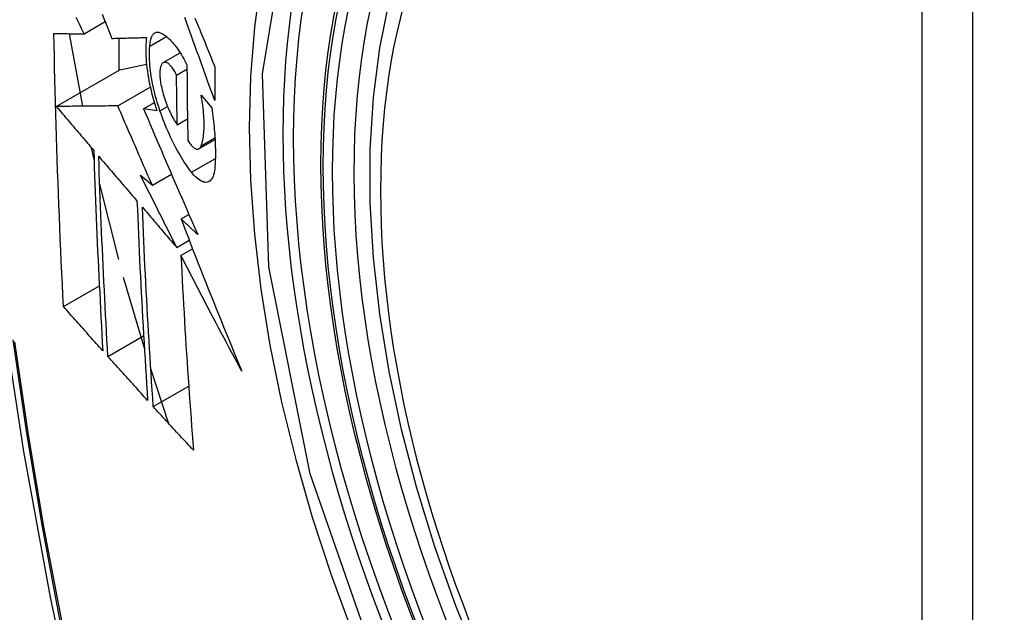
# Model space of a CAD drawing. Header units: inches. Extents: x 18 to 388, y 34 to 188.
# Tile 111 of 136: x 330.371 to 330.692, y 177.686 to 177.879. Entities that reach past the tile are written whole.
import ezdxf

# ---------------------------------------------------------------- set-up
doc = ezdxf.new("R2010")
doc.units = ezdxf.units.IN
doc.header["$MEASUREMENT"] = 0
doc.layers.add('Visible Edges(ANSI)', color=7, linetype='Continuous', lineweight=25)
doc.layers.add('Visible Tangent Edges(ANSI)', color=7, linetype='Continuous', lineweight=25)

msp = doc.modelspace()

# ---------------------------------------------------------------- linework, layer by layer
at = {"layer": 'Visible Edges(ANSI)'}
for p, q in [((330.39189, 177.87481), (330.3988, 177.8788)), ((330.39147, 177.85115), (330.38716, 177.87486)), ((330.40322, 177.87337), (330.40322, 177.86284)), ((330.41338, 177.87075), (330.41883, 177.8739)), ((330.41778, 177.86539), (330.42331, 177.86858)), ((330.38284, 177.85107), (330.40358, 177.86305)), ((330.40358, 177.86305), (330.41228, 177.86493)), ((330.42211, 177.8613), (330.42552, 177.86327)), ((330.40295, 177.85126), (330.41353, 177.85737)), ((330.43013, 177.85471), (330.43358, 177.85057)), ((330.41136, 177.8503), (330.41486, 177.85232)), ((330.41571, 177.84967), (330.41136, 177.8503)), ((330.42233, 177.8451), (330.42568, 177.84703)), ((330.42944, 177.83723), (330.43467, 177.84026)), ((330.39515, 177.83375), (330.39431, 177.83758)), ((330.41034, 177.82858), (330.4142, 177.8253)), ((330.4142, 177.8253), (330.42046, 177.82892)), ((330.40322, 177.80105), (330.39701, 177.82568)), ((330.42359, 177.81431), (330.42616, 177.8158)), ((330.4222, 177.80502), (330.42626, 177.80736)), ((330.42356, 177.80238), (330.42734, 177.80457)), ((330.41159, 177.77208), (330.40483, 177.79517)), ((330.38517, 177.78568), (330.39689, 177.79244)), ((330.3997, 177.76937), (330.41135, 177.77609)), ((330.41961, 177.74741), (330.41369, 177.76538)), ((330.41449, 177.75301), (330.42608, 177.75969))]:
    msp.add_line(p, q, dxfattribs=at)
at = {"layer": 'Visible Edges(ANSI)', "flags": 128}
for points in [[(330.40616, 178.30186), (330.39332, 178.26381), (330.38226, 178.22463), (330.37296, 178.18439), (330.3654, 178.14317), (330.35956, 178.10103), (330.35541, 178.05803), (330.35294, 178.01424), (330.35212, 177.96971), (330.35293, 177.92451), (330.35536, 177.87871), (330.35938, 177.83235), (330.36497, 177.78552), (330.37212, 177.73827), (330.3808, 177.69067), (330.391, 177.64279), (330.40267, 177.5947)], [(330.5211, 177.66873), (330.51337, 177.68789), (330.50651, 177.70712), (330.50056, 177.72636), (330.49556, 177.7455), (330.49152, 177.76448), (330.48847, 177.7832), (330.48642, 177.8016), (330.48539, 177.81957), (330.48539, 177.83706), (330.48643, 177.85399), (330.48851, 177.87028), (330.49164, 177.88587), (330.49583, 177.90068), (330.50106, 177.91465), (330.50733, 177.9277), (330.51463, 177.93975), (330.52294, 177.95074), (330.53224, 177.96057), (330.54246, 177.96918), (330.55354, 177.97648)], [(330.39189, 177.87481), (330.39147, 177.8757), (330.39104, 177.87659), (330.39062, 177.87748), (330.39019, 177.87837), (330.38977, 177.87926), (330.38935, 177.88015)], [(330.39783, 177.8812), (330.39863, 177.87923), (330.39943, 177.87725), (330.40023, 177.87528), (330.40102, 177.87332)], [(330.4346, 177.853), (330.43415, 177.85423), (330.4337, 177.85546), (330.43325, 177.8567), (330.4328, 177.85793), (330.43235, 177.85917), (330.43191, 177.86041), (330.43146, 177.86164), (330.43101, 177.86288), (330.43057, 177.86412), (330.43012, 177.86535), (330.42967, 177.86659), (330.42923, 177.86783), (330.42878, 177.86906), (330.42834, 177.8703), (330.4279, 177.87153), (330.42746, 177.87277), (330.42701, 177.874), (330.42657, 177.87523), (330.42614, 177.87646), (330.4257, 177.87769), (330.42526, 177.87891), (330.42482, 177.88013)], [(330.42812, 177.87995), (330.42843, 177.8792), (330.42874, 177.87844), (330.42904, 177.87769), (330.42935, 177.87693), (330.42966, 177.87617), (330.42997, 177.87541), (330.43027, 177.87466), (330.43058, 177.8739), (330.43089, 177.87314), (330.4312, 177.87238), (330.43151, 177.87162), (330.43182, 177.87086), (330.43213, 177.8701), (330.43244, 177.86934), (330.43275, 177.86858), (330.43306, 177.86782), (330.43337, 177.86706), (330.43367, 177.8663), (330.43398, 177.86554), (330.43429, 177.86478), (330.4346, 177.86402)], [(330.41338, 177.87075), (330.4134, 177.87118), (330.41344, 177.8716), (330.41349, 177.87199), (330.41355, 177.87237), (330.41362, 177.87273), (330.41371, 177.87306), (330.4138, 177.87338), (330.41391, 177.87367), (330.41402, 177.87394), (330.41415, 177.87419), (330.41429, 177.87441), (330.41443, 177.87462), (330.41459, 177.87479), (330.41475, 177.87495), (330.41492, 177.87508), (330.4151, 177.87518), (330.41529, 177.87526), (330.41549, 177.87532), (330.41569, 177.87536), (330.4159, 177.87537), (330.41611, 177.87535), (330.41633, 177.87531), (330.41655, 177.87525), (330.41678, 177.87517)], [(330.41678, 177.87517), (330.41713, 177.87501), (330.41748, 177.87483), (330.41783, 177.87462), (330.41819, 177.87438), (330.41856, 177.87412), (330.41892, 177.87383), (330.41929, 177.87351), (330.41966, 177.87317), (330.42003, 177.8728), (330.4204, 177.87242), (330.42077, 177.872), (330.42115, 177.87157), (330.42152, 177.87111), (330.42189, 177.87062), (330.42227, 177.87012), (330.42264, 177.8696), (330.42301, 177.86905), (330.42337, 177.86848), (330.42374, 177.8679), (330.4241, 177.86729), (330.42446, 177.86667), (330.42482, 177.86603), (330.42517, 177.86537), (330.42552, 177.8647)], [(330.38517, 177.78568), (330.38499, 177.78936), (330.38481, 177.79304), (330.38464, 177.79673), (330.38447, 177.80042), (330.38431, 177.80411), (330.38415, 177.80781), (330.38399, 177.8115), (330.38384, 177.8152), (330.38369, 177.81891), (330.38355, 177.82262), (330.38341, 177.82633), (330.38327, 177.83004), (330.38315, 177.83376), (330.38302, 177.83749), (330.3829, 177.84122), (330.38278, 177.84495), (330.38267, 177.84869), (330.38257, 177.85243), (330.38247, 177.85617), (330.38238, 177.85992), (330.38229, 177.86366), (330.3822, 177.86741), (330.38212, 177.87116), (330.38205, 177.87492)], [(330.38205, 177.87492), (330.38244, 177.87491), (330.38283, 177.87491), (330.38322, 177.8749), (330.38362, 177.8749), (330.38402, 177.87489), (330.38442, 177.87489), (330.38483, 177.87489), (330.38523, 177.87488), (330.38564, 177.87488), (330.38605, 177.87487), (330.38646, 177.87487), (330.38688, 177.87486), (330.38729, 177.87486), (330.38771, 177.87486), (330.38813, 177.87485), (330.38854, 177.87485), (330.38896, 177.87484), (330.38938, 177.87484), (330.3898, 177.87483), (330.39022, 177.87483), (330.39064, 177.87483), (330.39106, 177.87482), (330.39147, 177.87482), (330.39189, 177.87481)], [(330.40102, 177.87332), (330.40149, 177.87333), (330.40195, 177.87334), (330.40241, 177.87335), (330.40288, 177.87336), (330.40335, 177.87338), (330.40381, 177.87339), (330.40428, 177.8734), (330.40475, 177.87341), (330.40522, 177.87342), (330.4057, 177.87344), (330.40617, 177.87345), (330.40664, 177.87346), (330.40711, 177.87347), (330.40759, 177.87349), (330.40806, 177.8735), (330.40854, 177.87351), (330.40901, 177.87353), (330.40949, 177.87354), (330.40996, 177.87355), (330.41043, 177.87357), (330.41091, 177.87358), (330.41138, 177.87359), (330.41186, 177.87361), (330.41233, 177.87362)], [(330.41233, 177.87362), (330.41223, 177.87285), (330.41215, 177.87205), (330.4121, 177.87121), (330.41206, 177.87035), (330.41205, 177.86946), (330.41206, 177.86854), (330.41209, 177.8676), (330.41214, 177.86663), (330.41222, 177.86564), (330.41231, 177.86464), (330.41243, 177.86362), (330.41257, 177.86258), (330.41273, 177.86153), (330.41291, 177.86047), (330.41311, 177.8594), (330.41332, 177.85832), (330.41356, 177.85723), (330.41382, 177.85615), (330.41409, 177.85506), (330.41438, 177.85398), (330.41469, 177.8529), (330.41501, 177.85182), (330.41535, 177.85074), (330.41571, 177.84967)], [(330.41669, 177.84965), (330.41638, 177.85058), (330.41608, 177.85151), (330.41579, 177.85244), (330.41552, 177.85338), (330.41526, 177.85433), (330.41501, 177.85527), (330.41478, 177.85621), (330.41456, 177.85716), (330.41436, 177.8581), (330.41417, 177.85903), (330.414, 177.85996), (330.41385, 177.86088), (330.41371, 177.86179), (330.41359, 177.86269), (330.41349, 177.86357), (330.4134, 177.86445), (330.41334, 177.86531), (330.41329, 177.86615), (330.41326, 177.86697), (330.41325, 177.86777), (330.41325, 177.86855), (330.41328, 177.86931), (330.41332, 177.87005), (330.41338, 177.87075)], [(330.42211, 177.8613), (330.42192, 177.8617), (330.42172, 177.86208), (330.42152, 177.86245), (330.42132, 177.8628), (330.42111, 177.86313), (330.4209, 177.86345), (330.4207, 177.86375), (330.42049, 177.86402), (330.42028, 177.86427), (330.42007, 177.86451), (330.41986, 177.86472), (330.41965, 177.86491), (330.41944, 177.86507), (330.41924, 177.86521), (330.41904, 177.86532), (330.41885, 177.86541), (330.41866, 177.86548), (330.41848, 177.86552), (330.4183, 177.86553), (330.41813, 177.86551), (330.41796, 177.86547), (330.41781, 177.8654), (330.41766, 177.86531), (330.41752, 177.86518)], [(330.41752, 177.86518), (330.41742, 177.86507), (330.41732, 177.86494), (330.41723, 177.86479), (330.41714, 177.86463), (330.41706, 177.86445), (330.41699, 177.86426), (330.41692, 177.86406), (330.41686, 177.86384), (330.4168, 177.86361), (330.41676, 177.86337), (330.41672, 177.86312), (330.41669, 177.86285), (330.41667, 177.86257), (330.41665, 177.86228), (330.41664, 177.86198), (330.41664, 177.86167), (330.41665, 177.86135), (330.41666, 177.86102), (330.41669, 177.86068), (330.41672, 177.86034), (330.41675, 177.85999), (330.4168, 177.85964), (330.41685, 177.85928), (330.41691, 177.85891)], [(330.42552, 177.8647), (330.42552, 177.86366), (330.42552, 177.86262), (330.42553, 177.86159), (330.42553, 177.86055), (330.42554, 177.85952), (330.42555, 177.85849), (330.42556, 177.85745), (330.42556, 177.85642), (330.42557, 177.85539), (330.42558, 177.85436), (330.4256, 177.85333), (330.42561, 177.8523), (330.42562, 177.85127), (330.42563, 177.85024), (330.42565, 177.84921), (330.42566, 177.84818), (330.42568, 177.84715), (330.4257, 177.84612), (330.42571, 177.84509), (330.42573, 177.84407), (330.42575, 177.84304), (330.42577, 177.84201), (330.42579, 177.84099), (330.42581, 177.83997)], [(330.4346, 177.86402), (330.4346, 177.86356), (330.4346, 177.8631), (330.4346, 177.86264), (330.4346, 177.86218), (330.43459, 177.86172), (330.43459, 177.86126), (330.43459, 177.8608), (330.43459, 177.86034), (330.43459, 177.85988), (330.43459, 177.85942), (330.43459, 177.85896), (330.43459, 177.8585), (330.43459, 177.85804), (330.43459, 177.85758), (330.43459, 177.85713), (330.43459, 177.85667), (330.43459, 177.85621), (330.43459, 177.85575), (330.43459, 177.85529), (330.43459, 177.85483), (330.43459, 177.85437), (330.43459, 177.85391), (330.4346, 177.85346), (330.4346, 177.853)], [(330.41691, 177.85891), (330.41702, 177.85828), (330.41715, 177.85764), (330.41729, 177.857), (330.41745, 177.85635), (330.41761, 177.85571), (330.41779, 177.85507), (330.41798, 177.85442), (330.41818, 177.85379), (330.41839, 177.85315), (330.41861, 177.85253), (330.41883, 177.85191), (330.41907, 177.8513), (330.41931, 177.8507), (330.41956, 177.85011), (330.41982, 177.84954), (330.42008, 177.84898), (330.42035, 177.84843), (330.42062, 177.8479), (330.4209, 177.84739), (330.42118, 177.84689), (330.42146, 177.84642), (330.42175, 177.84596), (330.42204, 177.84552), (330.42233, 177.8451)], [(330.42233, 177.8451), (330.42232, 177.84577), (330.42231, 177.84645), (330.42229, 177.84712), (330.42228, 177.84779), (330.42227, 177.84847), (330.42226, 177.84914), (330.42225, 177.84982), (330.42224, 177.85049), (330.42223, 177.85116), (330.42222, 177.85184), (330.42221, 177.85251), (330.4222, 177.85319), (330.42219, 177.85386), (330.42218, 177.85454), (330.42217, 177.85521), (330.42216, 177.85589), (330.42215, 177.85656), (330.42215, 177.85724), (330.42214, 177.85792), (330.42213, 177.85859), (330.42213, 177.85927), (330.42212, 177.85995), (330.42211, 177.86062), (330.42211, 177.8613)], [(330.43013, 177.83817), (330.43028, 177.83862), (330.43043, 177.83909), (330.43056, 177.8396), (330.43067, 177.84012), (330.43077, 177.84067), (330.43086, 177.84125), (330.43094, 177.84184), (330.431, 177.84246), (330.43105, 177.84311), (330.43109, 177.84377), (330.43111, 177.84445), (330.43112, 177.84515), (330.43111, 177.84588), (330.43109, 177.84661), (330.43105, 177.84737), (330.43101, 177.84814), (330.43094, 177.84892), (330.43087, 177.84972), (330.43078, 177.85053), (330.43068, 177.85135), (330.43056, 177.85218), (330.43043, 177.85301), (330.43029, 177.85386), (330.43013, 177.85471)], [(330.40295, 177.85126), (330.40217, 177.85125), (330.40139, 177.85125), (330.4006, 177.85124), (330.3998, 177.85123), (330.39901, 177.85122), (330.3982, 177.85122), (330.39739, 177.85121), (330.39658, 177.8512), (330.39576, 177.85119), (330.39494, 177.85119), (330.39411, 177.85118), (330.39328, 177.85117), (330.39244, 177.85116), (330.3916, 177.85115), (330.39075, 177.85115), (330.38989, 177.85114), (330.38903, 177.85113), (330.38816, 177.85112), (330.38729, 177.85111), (330.38641, 177.85111), (330.38553, 177.8511), (330.38464, 177.85109), (330.38374, 177.85108), (330.38284, 177.85107)], [(330.38284, 177.85107), (330.38334, 177.85047), (330.38385, 177.84988), (330.38436, 177.84928), (330.38487, 177.84868), (330.38538, 177.84808), (330.38588, 177.84748), (330.38639, 177.84688), (330.3869, 177.84628), (330.38741, 177.84568), (330.38792, 177.84509), (330.38843, 177.84449), (330.38894, 177.84389), (330.38945, 177.84329), (330.38996, 177.84269), (330.39047, 177.84209), (330.39098, 177.84149), (330.39149, 177.84089), (330.392, 177.84029), (330.39251, 177.83969), (330.39302, 177.83909), (330.39353, 177.8385), (330.39404, 177.8379), (330.39455, 177.8373), (330.39506, 177.8367)], [(330.4142, 177.8253), (330.41372, 177.82638), (330.41325, 177.82746), (330.41278, 177.82854), (330.4123, 177.82962), (330.41183, 177.8307), (330.41136, 177.83179), (330.41089, 177.83287), (330.41042, 177.83395), (330.40995, 177.83503), (330.40948, 177.83612), (330.40901, 177.8372), (330.40854, 177.83828), (330.40807, 177.83937), (330.4076, 177.84045), (330.40713, 177.84153), (330.40667, 177.84261), (330.4062, 177.8437), (330.40573, 177.84478), (330.40527, 177.84586), (330.40481, 177.84694), (330.40434, 177.84802), (330.40388, 177.8491), (330.40341, 177.85018), (330.40295, 177.85126)], [(330.41136, 177.8503), (330.41207, 177.8486), (330.41279, 177.84689), (330.41352, 177.84519), (330.41424, 177.84348), (330.41496, 177.84177), (330.41569, 177.84006), (330.41642, 177.83835), (330.41715, 177.83663), (330.41789, 177.83492), (330.41862, 177.8332), (330.41936, 177.83148), (330.4201, 177.82977), (330.42084, 177.82805), (330.42158, 177.82633), (330.42232, 177.82461), (330.42307, 177.82289), (330.42381, 177.82117), (330.42456, 177.81946), (330.42531, 177.81774), (330.42606, 177.81602), (330.42681, 177.81431), (330.42756, 177.8126), (330.42831, 177.81089), (330.42907, 177.80918)], [(330.42697, 177.82961), (330.4265, 177.83023), (330.42603, 177.83086), (330.42556, 177.83152), (330.4251, 177.83221), (330.42463, 177.83291), (330.42417, 177.83364), (330.42371, 177.83438), (330.42326, 177.83515), (330.4228, 177.83594), (330.42235, 177.83674), (330.42191, 177.83757), (330.42147, 177.83841), (330.42103, 177.83927), (330.4206, 177.84015), (330.42017, 177.84104), (330.41976, 177.84195), (330.41934, 177.84287), (330.41894, 177.84381), (330.41855, 177.84475), (330.41816, 177.84571), (330.41778, 177.84668), (330.41741, 177.84766), (330.41705, 177.84865), (330.41669, 177.84965)], [(330.43358, 177.85057), (330.43371, 177.84969), (330.43384, 177.84881), (330.43395, 177.84793), (330.43406, 177.84706), (330.43417, 177.8462), (330.43426, 177.84534), (330.43435, 177.84449), (330.43443, 177.84365), (330.4345, 177.84281), (330.43456, 177.84198), (330.43462, 177.84116), (330.43467, 177.84035), (330.43471, 177.83955), (330.43474, 177.83875), (330.43477, 177.83797), (330.43479, 177.8372), (330.4348, 177.83643), (330.4348, 177.83568), (330.4348, 177.83494), (330.43479, 177.8342), (330.43477, 177.83349), (330.43474, 177.83278), (330.4347, 177.83208), (330.43466, 177.8314)], [(330.42581, 177.83997), (330.42603, 177.83962), (330.42624, 177.83929), (330.42645, 177.83898), (330.42667, 177.8387), (330.42689, 177.83843), (330.4271, 177.83819), (330.42731, 177.83797), (330.42753, 177.83777), (330.42774, 177.8376), (330.42794, 177.83745), (330.42814, 177.83733), (330.42834, 177.83723), (330.42853, 177.83716), (330.42872, 177.83711), (330.4289, 177.8371), (330.42907, 177.83711), (330.42924, 177.83714), (330.42939, 177.83721), (330.42954, 177.8373), (330.42968, 177.83742), (330.42981, 177.83757), (330.42993, 177.83774), (330.43003, 177.83794), (330.43013, 177.83817)], [(330.39506, 177.8367), (330.39515, 177.83395), (330.39524, 177.83119), (330.39534, 177.82844), (330.39544, 177.8257), (330.39554, 177.82295), (330.39565, 177.82021), (330.39576, 177.81747), (330.39587, 177.81473), (330.39598, 177.812), (330.3961, 177.80927), (330.39622, 177.80654), (330.39634, 177.80381), (330.39647, 177.80109), (330.3966, 177.79837), (330.39673, 177.79565), (330.39686, 177.79293), (330.397, 177.79021), (330.39714, 177.7875), (330.39728, 177.78478), (330.39742, 177.78207), (330.39757, 177.77937), (330.39771, 177.77666), (330.39786, 177.77395), (330.39801, 177.77125)], [(330.3997, 177.76937), (330.39955, 177.77208), (330.39939, 177.77479), (330.39924, 177.7775), (330.3991, 177.78022), (330.39895, 177.78294), (330.39881, 177.78565), (330.39867, 177.78837), (330.39853, 177.79109), (330.39839, 177.79381), (330.39826, 177.79653), (330.39813, 177.79925), (330.398, 177.80197), (330.39787, 177.8047), (330.39775, 177.80742), (330.39763, 177.81015), (330.39752, 177.81288), (330.3974, 177.81561), (330.39729, 177.81834), (330.39718, 177.82108), (330.39708, 177.82381), (330.39698, 177.82655), (330.39688, 177.82929), (330.39678, 177.83204), (330.39669, 177.83479)], [(330.39669, 177.83479), (330.39721, 177.83418), (330.39773, 177.83357), (330.39825, 177.83296), (330.39877, 177.83235), (330.39929, 177.83174), (330.39981, 177.83113), (330.40033, 177.83052), (330.40085, 177.82991), (330.40137, 177.8293), (330.40189, 177.82869), (330.40241, 177.82808), (330.40293, 177.82748), (330.40345, 177.82687), (330.40397, 177.82626), (330.40449, 177.82565), (330.40502, 177.82504), (330.40554, 177.82443), (330.40606, 177.82382), (330.40658, 177.82321), (330.4071, 177.8226), (330.40762, 177.82199), (330.40815, 177.82138), (330.40867, 177.82077), (330.40919, 177.82016)], [(330.43466, 177.8314), (330.43459, 177.83067), (330.43449, 177.82999), (330.43437, 177.82936), (330.43421, 177.82878), (330.43403, 177.82827), (330.43382, 177.8278), (330.43359, 177.8274), (330.43333, 177.82706), (330.43305, 177.82678), (330.43274, 177.82655), (330.43242, 177.82639), (330.43207, 177.82629), (330.43171, 177.82626), (330.43134, 177.82628), (330.43094, 177.82636), (330.43054, 177.8265), (330.43012, 177.8267), (330.42969, 177.82695), (330.42925, 177.82726), (330.4288, 177.82763), (330.42835, 177.82805), (330.42789, 177.82852), (330.42743, 177.82904), (330.42697, 177.82961)], [(330.4222, 177.80502), (330.4217, 177.806), (330.42121, 177.80698), (330.42071, 177.80797), (330.42021, 177.80895), (330.41971, 177.80993), (330.41921, 177.81091), (330.41871, 177.81189), (330.41822, 177.81287), (330.41772, 177.81386), (330.41722, 177.81484), (330.41673, 177.81582), (330.41623, 177.8168), (330.41574, 177.81779), (330.41524, 177.81877), (330.41475, 177.81975), (330.41426, 177.82073), (330.41377, 177.82172), (330.41327, 177.8227), (330.41278, 177.82368), (330.41229, 177.82466), (330.4118, 177.82564), (330.41131, 177.82662), (330.41082, 177.8276), (330.41034, 177.82858)], [(330.40919, 177.82016), (330.4093, 177.81741), (330.40941, 177.81467), (330.40953, 177.81193), (330.40964, 177.80919), (330.40977, 177.80646), (330.40989, 177.80372), (330.41002, 177.80099), (330.41015, 177.79826), (330.41029, 177.79554), (330.41043, 177.79282), (330.41057, 177.7901), (330.41072, 177.78738), (330.41086, 177.78467), (330.41102, 177.78196), (330.41117, 177.77925), (330.41133, 177.77654), (330.41148, 177.77384), (330.41165, 177.77114), (330.41181, 177.76845), (330.41198, 177.76575), (330.41215, 177.76306), (330.41232, 177.76038), (330.41249, 177.75769), (330.41267, 177.75501)], [(330.41449, 177.75301), (330.41431, 177.7557), (330.41414, 177.75839), (330.41396, 177.76109), (330.41379, 177.76379), (330.41362, 177.76649), (330.41345, 177.76919), (330.41328, 177.77189), (330.41312, 177.77459), (330.41296, 177.77729), (330.41281, 177.78), (330.41265, 177.78271), (330.4125, 177.78542), (330.41235, 177.78813), (330.41221, 177.79084), (330.41207, 177.79356), (330.41193, 177.79627), (330.41179, 177.79899), (330.41166, 177.80172), (330.41153, 177.80444), (330.41141, 177.80717), (330.41129, 177.8099), (330.41117, 177.81264), (330.41106, 177.81537), (330.41095, 177.81811)], [(330.41095, 177.81811), (330.41141, 177.81757), (330.41188, 177.81702), (330.41235, 177.81648), (330.41281, 177.81593), (330.41328, 177.81539), (330.41375, 177.81484), (330.41422, 177.8143), (330.41469, 177.81375), (330.41516, 177.81321), (330.41563, 177.81266), (330.4161, 177.81212), (330.41657, 177.81157), (330.41704, 177.81102), (330.4175, 177.81048), (330.41797, 177.80993), (330.41844, 177.80939), (330.41891, 177.80884), (330.41938, 177.80829), (330.41985, 177.80775), (330.42032, 177.8072), (330.42079, 177.80666), (330.42126, 177.80611), (330.42173, 177.80557), (330.4222, 177.80502)], [(330.42907, 177.80918), (330.42884, 177.80939), (330.42861, 177.8096), (330.42838, 177.80982), (330.42815, 177.81003), (330.42793, 177.81025), (330.4277, 177.81046), (330.42747, 177.81068), (330.42724, 177.81089), (330.42701, 177.8111), (330.42678, 177.81132), (330.42656, 177.81153), (330.42633, 177.81175), (330.4261, 177.81196), (330.42587, 177.81217), (330.42564, 177.81239), (330.42541, 177.8126), (330.42519, 177.81282), (330.42496, 177.81303), (330.42473, 177.81324), (330.4245, 177.81346), (330.42427, 177.81367), (330.42405, 177.81389), (330.42382, 177.8141), (330.42359, 177.81431)], [(330.42359, 177.81431), (330.42438, 177.81224), (330.42518, 177.81016), (330.42598, 177.80809), (330.42678, 177.80601), (330.42758, 177.80394), (330.42839, 177.80186), (330.4292, 177.79978), (330.43002, 177.79771), (330.43083, 177.79563), (330.43165, 177.79355), (330.43247, 177.79148), (330.4333, 177.7894), (330.43413, 177.78732), (330.43496, 177.78525), (330.4358, 177.78317), (330.43663, 177.7811), (330.43747, 177.77902), (330.43832, 177.77695), (330.43917, 177.77487), (330.44002, 177.7728), (330.44087, 177.77073), (330.44173, 177.76866), (330.44259, 177.76659), (330.44346, 177.76452)], [(330.44346, 177.76452), (330.44261, 177.76609), (330.44176, 177.76767), (330.44091, 177.76924), (330.44006, 177.77082), (330.43922, 177.77239), (330.43838, 177.77397), (330.43754, 177.77555), (330.4367, 177.77713), (330.43586, 177.77871), (330.43503, 177.78029), (330.4342, 177.78187), (330.43336, 177.78345), (330.43254, 177.78503), (330.43171, 177.78661), (330.43088, 177.78819), (330.43006, 177.78977), (330.42924, 177.79135), (330.42842, 177.79293), (330.4276, 177.79451), (330.42679, 177.79609), (330.42598, 177.79766), (330.42517, 177.79924), (330.42436, 177.80081), (330.42356, 177.80238)], [(330.42356, 177.80238), (330.42369, 177.79969), (330.42382, 177.79701), (330.42396, 177.79433), (330.4241, 177.79165), (330.42424, 177.78897), (330.42439, 177.78629), (330.42455, 177.78362), (330.4247, 177.78095), (330.42486, 177.77828), (330.42503, 177.77562), (330.42519, 177.77296), (330.42536, 177.7703), (330.42554, 177.76765), (330.42571, 177.765), (330.42589, 177.76235), (330.42607, 177.75971), (330.42626, 177.75707), (330.42645, 177.75444), (330.42663, 177.75181), (330.42683, 177.74919), (330.42702, 177.74657), (330.42722, 177.74395), (330.42741, 177.74134), (330.42762, 177.73874)], [(330.39801, 177.77125), (330.39748, 177.77185), (330.39694, 177.77245), (330.3964, 177.77305), (330.39587, 177.77365), (330.39533, 177.77425), (330.39479, 177.77486), (330.39426, 177.77546), (330.39372, 177.77606), (330.39318, 177.77666), (330.39265, 177.77726), (330.39211, 177.77786), (330.39158, 177.77846), (330.39104, 177.77906), (330.39051, 177.77967), (330.38997, 177.78027), (330.38944, 177.78087), (330.3889, 177.78147), (330.38837, 177.78207), (330.38784, 177.78267), (330.3873, 177.78327), (330.38677, 177.78388), (330.38624, 177.78448), (330.3857, 177.78508), (330.38517, 177.78568)], [(330.41267, 177.75501), (330.41212, 177.75561), (330.41158, 177.75621), (330.41104, 177.7568), (330.4105, 177.7574), (330.40995, 177.758), (330.40941, 177.7586), (330.40887, 177.7592), (330.40833, 177.75979), (330.40779, 177.76039), (330.40725, 177.76099), (330.40671, 177.76159), (330.40616, 177.76219), (330.40562, 177.76279), (330.40508, 177.76338), (330.40454, 177.76398), (330.40401, 177.76458), (330.40347, 177.76518), (330.40293, 177.76578), (330.40239, 177.76638), (330.40185, 177.76698), (330.40131, 177.76757), (330.40078, 177.76817), (330.40024, 177.76877), (330.3997, 177.76937)], [(330.42762, 177.73874), (330.42706, 177.73933), (330.42651, 177.73993), (330.42597, 177.74052), (330.42542, 177.74111), (330.42487, 177.74171), (330.42432, 177.7423), (330.42377, 177.74289), (330.42322, 177.74349), (330.42267, 177.74408), (330.42212, 177.74468), (330.42158, 177.74527), (330.42103, 177.74587), (330.42048, 177.74646), (330.41994, 177.74706), (330.41939, 177.74765), (330.41885, 177.74825), (330.4183, 177.74884), (330.41775, 177.74944), (330.41721, 177.75003), (330.41667, 177.75063), (330.41612, 177.75122), (330.41558, 177.75182), (330.41504, 177.75241), (330.41449, 177.75301)]]:
    msp.add_lwpolyline(points, dxfattribs=at)
at = {"layer": 'Visible Edges(ANSI)'}
msp.add_ellipse((330.69925, 177.6992), major_axis=(-0.15994, 0.27703), ratio=0.57735, dxfattribs=at)
msp.add_ellipse((330.70273, 177.70121), major_axis=(0.15748, -0.27276), ratio=0.57735, start_param=2.363977, end_param=7.060801, dxfattribs=at)
at = {"layer": 'Visible Tangent Edges(ANSI)'}
for p, q in [((330.6655, 177.96383), (330.6655, 177.47916)), ((330.6822, 177.47916), (330.6822, 177.96383)), ((330.41669, 177.84965), (330.41916, 177.85107)), ((330.43013, 177.83817), (330.43464, 177.84078)), ((330.42697, 177.82961), (330.43478, 177.83412))]:
    msp.add_line(p, q, dxfattribs=at)
at = {"layer": 'Visible Tangent Edges(ANSI)', "flags": 128}
for points in [[(330.92645, 177.45107), (330.89983, 177.41293), (330.86403, 177.38805), (330.82068, 177.3775), (330.77154, 177.38169), (330.71899, 177.40044), (330.66544, 177.43295), (330.61346, 177.47762), (330.56533, 177.53254), (330.52347, 177.59491), (330.48985, 177.66199), (330.46572, 177.73106), (330.45227, 177.79865), (330.45013, 177.86172), (330.45938, 177.91715), (330.47967, 177.9626), (330.50993, 177.99581), (330.54887, 178.01527), (330.59484, 178.02025), (330.64551, 178.01048), (330.69863, 177.98643)], [(330.50455, 177.99694), (330.49552, 177.98895), (330.48716, 177.97998), (330.4795, 177.97006), (330.47256, 177.95922), (330.46638, 177.94748), (330.46097, 177.93488), (330.45636, 177.92147), (330.45258, 177.90732), (330.44963, 177.89248), (330.44752, 177.87698), (330.44625, 177.86088), (330.44582, 177.84419), (330.44625, 177.82698), (330.44754, 177.80933), (330.44967, 177.79133), (330.45263, 177.77302), (330.45642, 177.75448), (330.46102, 177.73574), (330.46641, 177.71689), (330.47259, 177.69796), (330.47953, 177.67904)], [(330.36864, 177.77476), (330.37309, 177.74434), (330.3782, 177.71369), (330.38399, 177.68284), (330.39043, 177.6518), (330.39754, 177.62061), (330.40529, 177.58927)], [(330.40607, 177.58904), (330.3983, 177.6203), (330.39119, 177.65142), (330.38472, 177.68239), (330.37892, 177.71319), (330.37379, 177.74378), (330.36933, 177.77413)]]:
    msp.add_lwpolyline(points, dxfattribs=at)
at = {"layer": 'Visible Tangent Edges(ANSI)'}
for centre, major_axis, start_param, end_param in [((330.70174, 177.70063), (-0.17318, 0.29996), 5.05527, 10.652693), ((330.70169, 177.7006), (-0.15059, 0.26083), 5.66855, 8.468616)]:
    msp.add_ellipse(centre, major_axis=major_axis, ratio=0.57735, start_param=start_param, end_param=end_param, dxfattribs=at)
for centre, major_axis in [((330.70233, 177.70097), (0.17111, -0.29637)), ((330.69936, 177.69926), (-0.1627, 0.2818)), ((330.69925, 177.6992), (0.1621, -0.28076))]:
    msp.add_ellipse(centre, major_axis=major_axis, ratio=0.57735, dxfattribs=at)

doc.saveas('drawing.dxf')
